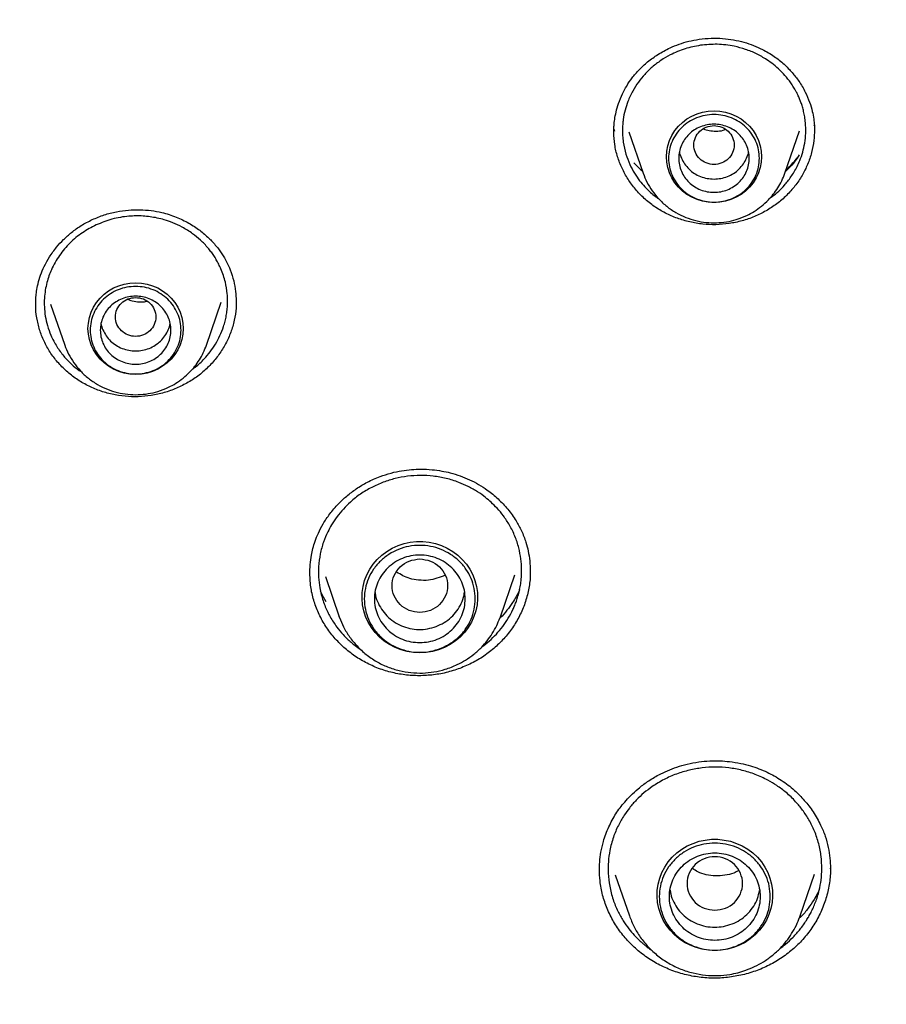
# Model space of a CAD drawing. Header units: millimetres. Extents: x 8 to 1918, y 12 to 2737.
# Tile 88 of 113: x 914 to 931, y 2353 to 2372. Entities that reach past the tile are written whole.
import ezdxf

# ---------------------------------------------------------------- set-up
doc = ezdxf.new("R2010")
doc.units = ezdxf.units.MM

msp = doc.modelspace()

# ---------------------------------------------------------------- linework, layer by layer
at = {"color": 7, "linetype": 'Continuous', "lineweight": 30}
for p, q in [((929.481, 2369.971), (929.484, 2369.981)), ((925.508, 2369.852), (925.509, 2369.87)), ((925.509, 2369.904), (925.523, 2369.862)), ((925.509, 2369.841), (925.51, 2369.862)), ((925.806, 2369.855), (926.09, 2369.033)), ((928.9, 2369.033), (929.188, 2369.869)), ((929.486, 2369.883), (929.485, 2369.87)), ((914.053, 2366.427), (914.053, 2366.436)), ((914.346, 2366.433), (914.625, 2365.625)), ((917.435, 2365.625), (917.728, 2366.473)), ((918.021, 2366.5), (918.021, 2366.472)), ((919.791, 2361.038), (920.066, 2360.239)), ((923.26, 2360.239), (923.546, 2361.068)), ((923.85, 2361.146), (923.85, 2361.13)), ((920.066, 2360.239), (920.072, 2360.226)), ((920.071, 2360.226), (920.066, 2360.239)), ((923.248, 2360.211), (923.26, 2360.239)), ((923.26, 2360.239), (923.25, 2360.211)), ((925.539, 2355.119), (925.818, 2354.309)), ((929.204, 2354.309), (929.489, 2355.134)), ((929.8, 2355.251), (929.8, 2355.238)), ((929.204, 2354.309), (929.189, 2354.269)), ((929.194, 2354.286), (929.204, 2354.309))]:
    msp.add_line(p, q, dxfattribs=at)
at = {"color": 7, "linetype": 'Continuous', "lineweight": 30, "flags": 128}
for points in [[(927.495, 2368.45), (927.381, 2368.456), (927.269, 2368.476), (927.16, 2368.509), (927.056, 2368.554), (926.959, 2368.611), (926.869, 2368.678), (926.788, 2368.756), (926.718, 2368.843), (926.659, 2368.937), (926.612, 2369.037), (926.579, 2369.142), (926.558, 2369.25), (926.551, 2369.359), (926.558, 2369.469), (926.579, 2369.577), (926.612, 2369.682), (926.659, 2369.782), (926.718, 2369.876), (926.788, 2369.962), (926.869, 2370.04), (926.959, 2370.108), (927.056, 2370.164), (927.16, 2370.209), (927.269, 2370.242), (927.381, 2370.262), (927.495, 2370.269), (927.609, 2370.262), (927.721, 2370.242), (927.829, 2370.209), (927.933, 2370.164), (928.031, 2370.108), (928.121, 2370.04), (928.201, 2369.962), (928.271, 2369.876), (928.33, 2369.782), (928.377, 2369.682), (928.411, 2369.577), (928.432, 2369.469), (928.439, 2369.359), (928.432, 2369.25), (928.411, 2369.142), (928.377, 2369.037), (928.33, 2368.937), (928.271, 2368.843), (928.201, 2368.756), (928.121, 2368.678), (928.031, 2368.611), (927.933, 2368.554), (927.829, 2368.509), (927.721, 2368.476), (927.609, 2368.456), (927.495, 2368.45)], [(916.03, 2365.042), (915.916, 2365.049), (915.804, 2365.068), (915.695, 2365.101), (915.591, 2365.146), (915.494, 2365.203), (915.404, 2365.271), (915.324, 2365.348), (915.253, 2365.435), (915.194, 2365.529), (915.148, 2365.629), (915.114, 2365.734), (915.093, 2365.842), (915.086, 2365.951), (915.093, 2366.061), (915.114, 2366.169), (915.148, 2366.274), (915.194, 2366.374), (915.253, 2366.468), (915.324, 2366.554), (915.404, 2366.632), (915.494, 2366.7), (915.591, 2366.757), (915.695, 2366.802), (915.804, 2366.834), (915.916, 2366.854), (916.03, 2366.861), (916.144, 2366.854), (916.256, 2366.834), (916.365, 2366.802), (916.469, 2366.757), (916.566, 2366.7), (916.656, 2366.632), (916.736, 2366.554), (916.807, 2366.468), (916.866, 2366.374), (916.912, 2366.274), (916.946, 2366.169), (916.967, 2366.061), (916.974, 2365.951), (916.967, 2365.842), (916.946, 2365.734), (916.912, 2365.629), (916.866, 2365.529), (916.807, 2365.435), (916.736, 2365.348), (916.656, 2365.271), (916.566, 2365.203), (916.469, 2365.146), (916.365, 2365.101), (916.256, 2365.068), (916.144, 2365.049), (916.03, 2365.042)], [(921.663, 2359.523), (921.537, 2359.53), (921.413, 2359.55), (921.291, 2359.583), (921.174, 2359.628), (921.063, 2359.686), (920.959, 2359.756), (920.864, 2359.835), (920.779, 2359.925), (920.704, 2360.023), (920.641, 2360.128), (920.59, 2360.24), (920.553, 2360.356), (920.528, 2360.475), (920.518, 2360.596), (920.521, 2360.718), (920.539, 2360.838), (920.57, 2360.956), (920.614, 2361.07), (920.671, 2361.179), (920.74, 2361.281), (920.82, 2361.374), (920.911, 2361.459), (921.01, 2361.534), (921.118, 2361.598), (921.232, 2361.65), (921.351, 2361.689), (921.475, 2361.716), (921.6, 2361.729), (921.726, 2361.729), (921.852, 2361.716), (921.975, 2361.689), (922.094, 2361.65), (922.208, 2361.598), (922.316, 2361.534), (922.415, 2361.459), (922.506, 2361.374), (922.586, 2361.281), (922.655, 2361.179), (922.712, 2361.07), (922.756, 2360.956), (922.787, 2360.838), (922.805, 2360.718), (922.808, 2360.596), (922.798, 2360.475), (922.774, 2360.356), (922.736, 2360.24), (922.685, 2360.128), (922.622, 2360.023), (922.547, 2359.925), (922.462, 2359.835), (922.367, 2359.756), (922.263, 2359.686), (922.152, 2359.628), (922.035, 2359.583), (921.914, 2359.55), (921.789, 2359.53), (921.663, 2359.523)], [(927.511, 2353.619), (927.385, 2353.626), (927.26, 2353.646), (927.139, 2353.679), (927.022, 2353.725), (926.911, 2353.783), (926.807, 2353.852), (926.712, 2353.932), (926.627, 2354.022), (926.552, 2354.12), (926.489, 2354.225), (926.438, 2354.336), (926.4, 2354.452), (926.376, 2354.572), (926.366, 2354.693), (926.369, 2354.814), (926.387, 2354.935), (926.418, 2355.053), (926.462, 2355.167), (926.519, 2355.275), (926.588, 2355.377), (926.668, 2355.471), (926.759, 2355.556), (926.858, 2355.631), (926.966, 2355.694), (927.08, 2355.746), (927.199, 2355.786), (927.322, 2355.812), (927.448, 2355.826), (927.574, 2355.826), (927.699, 2355.812), (927.823, 2355.786), (927.942, 2355.746), (928.056, 2355.694), (928.164, 2355.631), (928.263, 2355.556), (928.354, 2355.471), (928.434, 2355.377), (928.503, 2355.275), (928.56, 2355.167), (928.604, 2355.053), (928.635, 2354.935), (928.653, 2354.814), (928.656, 2354.693), (928.646, 2354.572), (928.621, 2354.452), (928.584, 2354.336), (928.533, 2354.225), (928.47, 2354.12), (928.395, 2354.022), (928.31, 2353.932), (928.215, 2353.852), (928.111, 2353.783), (928, 2353.725), (927.883, 2353.679), (927.761, 2353.646), (927.637, 2353.626), (927.511, 2353.619)]]:
    msp.add_lwpolyline(points, dxfattribs=at)
at = {"color": 7, "linetype": 'Continuous', "lineweight": 30}
for points, knots in [([(933.494, 2388.893), (933.128, 2388.891), (932.408, 2388.887), (931.348, 2388.855), (930.326, 2388.807), (929.342, 2388.743), (928.397, 2388.665), (927.507, 2388.576), (926.67, 2388.48), (925.885, 2388.379), (925.134, 2388.271), (924.418, 2388.159), (923.684, 2388.035), (922.938, 2387.898), (922.187, 2387.749), (921.488, 2387.601), (920.883, 2387.466), (920.365, 2387.344), (919.92, 2387.235), (919.49, 2387.127), (918.715, 2386.924), (917.588, 2386.609), (916.113, 2386.152), (914.634, 2385.649), (913.154, 2385.098), (911.681, 2384.501), (910.242, 2383.869), (908.842, 2383.207), (907.48, 2382.517), (906.138, 2381.789), (904.819, 2381.026), (903.523, 2380.226), (902.25, 2379.392), (900.962, 2378.493), (899.66, 2377.529), (898.351, 2376.494), (897.075, 2375.421), (895.834, 2374.31), (894.667, 2373.197), (893.569, 2372.087), (892.539, 2370.984), (891.541, 2369.854), (890.578, 2368.696), (889.648, 2367.513), (888.754, 2366.304), (887.919, 2365.106), (887.141, 2363.922), (886.416, 2362.754), (885.724, 2361.568), (885.062, 2360.363), (884.429, 2359.134), (883.872, 2357.978), (883.384, 2356.899), (882.958, 2355.901), (882.55, 2354.886), (882.161, 2353.857), (881.823, 2352.901), (881.536, 2352.036), (881.298, 2351.279), (881.083, 2350.556), (880.889, 2349.868), (880.741, 2349.314), (880.632, 2348.886), (880.555, 2348.577), (880.482, 2348.277), (880.414, 2347.985), (880.347, 2347.694), (880.279, 2347.386), (880.203, 2347.038), (880.119, 2346.642), (880.029, 2346.196), (879.934, 2345.711), (879.838, 2345.186), (879.742, 2344.635), (879.649, 2344.059), (879.559, 2343.461), (879.479, 2342.876), (879.409, 2342.318), (879.351, 2341.815), (879.303, 2341.36), (879.265, 2340.965), (879.235, 2340.627), (879.21, 2340.329), (879.191, 2340.071), (879.175, 2339.853), (879.166, 2339.721), (879.162, 2339.661)], [0, 0, 0, 0, 0.013384, 0.026313, 0.038787, 0.050806, 0.06237, 0.073479, 0.083537, 0.093191, 0.10244, 0.111285, 0.119725, 0.129707, 0.139056, 0.147774, 0.15586, 0.16177, 0.16729, 0.172639, 0.178008, 0.196652, 0.215534, 0.234655, 0.254014, 0.27354, 0.293071, 0.311822, 0.330573, 0.349325, 0.368077, 0.386831, 0.405584, 0.424337, 0.444966, 0.465594, 0.486223, 0.506853, 0.527483, 0.546238, 0.564994, 0.583751, 0.602508, 0.621265, 0.640022, 0.65878, 0.675975, 0.693171, 0.710366, 0.727562, 0.744859, 0.762365, 0.775874, 0.789505, 0.803258, 0.817133, 0.831044, 0.841536, 0.851544, 0.861068, 0.870108, 0.878663, 0.882833, 0.886877, 0.890795, 0.894588, 0.898273, 0.902212, 0.906552, 0.911791, 0.917516, 0.923728, 0.930428, 0.937615, 0.944764, 0.952337, 0.960336, 0.96692, 0.973438, 0.979326, 0.984042, 0.988248, 0.991945, 0.995135, 0.997819, 1, 1, 1, 1]), ([(882.878, 2342.616), (882.928, 2342.817), (883.039, 2343.269), (883.225, 2343.968), (883.436, 2344.713), (883.658, 2345.456), (883.893, 2346.195), (884.139, 2346.931), (884.397, 2347.662), (884.667, 2348.39), (884.949, 2349.114), (885.242, 2349.834), (885.546, 2350.549), (885.862, 2351.259), (886.189, 2351.965), (886.528, 2352.665), (886.877, 2353.361), (887.238, 2354.051), (887.61, 2354.736), (887.993, 2355.415), (888.386, 2356.089), (888.79, 2356.756), (889.205, 2357.418), (889.631, 2358.073), (890.067, 2358.722), (890.513, 2359.364), (890.969, 2360), (891.436, 2360.628), (891.913, 2361.25), (892.399, 2361.865), (892.895, 2362.472), (893.401, 2363.072), (893.917, 2363.664), (894.442, 2364.248), (894.976, 2364.825), (895.519, 2365.393), (896.072, 2365.954), (896.633, 2366.506), (897.203, 2367.05), (897.782, 2367.585), (898.369, 2368.111), (898.965, 2368.629), (899.569, 2369.138), (900.181, 2369.637), (900.8, 2370.128), (901.428, 2370.609), (902.063, 2371.081), (902.706, 2371.544), (903.356, 2371.997), (904.013, 2372.44), (904.677, 2372.873), (905.349, 2373.296), (906.026, 2373.71), (906.711, 2374.113), (907.401, 2374.506), (908.098, 2374.889), (908.801, 2375.261), (909.51, 2375.623), (910.225, 2375.974), (910.945, 2376.315), (911.67, 2376.644), (912.401, 2376.963), (913.137, 2377.271), (913.877, 2377.568), (914.622, 2377.855), (915.372, 2378.129), (916.126, 2378.393), (916.884, 2378.646), (917.646, 2378.887), (918.412, 2379.117), (919.182, 2379.335), (919.954, 2379.542), (920.731, 2379.738), (921.51, 2379.922), (922.292, 2380.094), (923.076, 2380.255), (923.863, 2380.404), (924.653, 2380.541), (925.444, 2380.667), (926.238, 2380.78), (927.033, 2380.882), (927.83, 2380.973), (928.628, 2381.051), (929.427, 2381.117), (930.227, 2381.172), (931.028, 2381.214), (931.829, 2381.245), (932.631, 2381.264), (933.433, 2381.271), (934.236, 2381.266), (935.038, 2381.249), (935.839, 2381.22), (936.64, 2381.179), (937.441, 2381.126), (938.24, 2381.062), (939.038, 2380.985), (939.835, 2380.897), (940.63, 2380.797), (941.424, 2380.685), (942.216, 2380.561), (943.006, 2380.425), (943.793, 2380.278), (944.578, 2380.119), (945.361, 2379.948), (946.14, 2379.766), (946.917, 2379.573), (947.69, 2379.367), (948.46, 2379.151), (949.226, 2378.922), (949.989, 2378.683), (950.748, 2378.432), (951.502, 2378.17), (952.253, 2377.897), (952.999, 2377.612), (953.74, 2377.317), (954.476, 2377.01), (955.208, 2376.693), (955.934, 2376.365), (956.655, 2376.026), (957.37, 2375.676), (958.08, 2375.316), (958.784, 2374.945), (959.482, 2374.564), (960.173, 2374.173), (960.859, 2373.771), (961.537, 2373.359), (962.209, 2372.937), (962.875, 2372.506), (963.533, 2372.064), (964.184, 2371.613), (964.828, 2371.152), (965.464, 2370.681), (966.093, 2370.201), (966.714, 2369.712), (967.327, 2369.214), (967.932, 2368.706), (968.529, 2368.19), (969.118, 2367.665), (969.698, 2367.131), (970.269, 2366.588), (970.832, 2366.037), (971.385, 2365.478), (971.93, 2364.911), (972.466, 2364.336), (972.992, 2363.752), (973.509, 2363.161), (974.016, 2362.563), (974.514, 2361.957), (975.002, 2361.343), (975.48, 2360.723), (975.948, 2360.095), (976.406, 2359.461), (976.854, 2358.819), (977.292, 2358.172), (977.719, 2357.517), (978.135, 2356.857), (978.541, 2356.19), (978.936, 2355.518), (979.321, 2354.839), (979.694, 2354.155), (980.056, 2353.466), (980.408, 2352.771), (980.748, 2352.071), (981.077, 2351.366), (981.394, 2350.656), (981.701, 2349.942), (981.995, 2349.223), (982.279, 2348.5), (982.55, 2347.773), (982.81, 2347.042), (983.058, 2346.307), (983.294, 2345.568), (983.519, 2344.826), (983.732, 2344.081), (983.932, 2343.332), (984.088, 2342.718), (984.172, 2342.353), (984.199, 2342.239)], [0, 0, 0, 0, 0.004598, 0.010338, 0.016078, 0.021817, 0.027557, 0.033297, 0.039036, 0.044776, 0.050516, 0.056255, 0.061995, 0.067734, 0.073474, 0.079213, 0.084953, 0.090692, 0.096432, 0.102171, 0.10791, 0.11365, 0.119389, 0.125128, 0.130868, 0.136607, 0.142346, 0.148085, 0.153824, 0.159563, 0.165302, 0.171041, 0.17678, 0.182519, 0.188258, 0.193997, 0.199736, 0.205475, 0.211214, 0.216953, 0.222692, 0.22843, 0.234169, 0.239908, 0.245647, 0.251385, 0.257124, 0.262862, 0.268601, 0.27434, 0.280078, 0.285817, 0.291555, 0.297294, 0.303032, 0.30877, 0.314509, 0.320247, 0.325986, 0.331724, 0.337462, 0.3432, 0.348939, 0.354677, 0.360415, 0.366154, 0.371892, 0.37763, 0.383368, 0.389106, 0.394844, 0.400583, 0.406321, 0.412059, 0.417797, 0.423535, 0.429273, 0.435011, 0.440749, 0.446487, 0.452225, 0.457964, 0.463702, 0.46944, 0.475178, 0.480916, 0.486654, 0.492392, 0.49813, 0.503868, 0.509606, 0.515344, 0.521082, 0.52682, 0.532558, 0.538296, 0.544034, 0.549772, 0.55551, 0.561248, 0.566986, 0.572724, 0.578462, 0.584201, 0.589939, 0.595677, 0.601415, 0.607153, 0.612891, 0.618629, 0.624367, 0.630105, 0.635844, 0.641582, 0.64732, 0.653058, 0.658797, 0.664535, 0.670273, 0.676011, 0.68175, 0.687488, 0.693226, 0.698965, 0.704703, 0.710441, 0.71618, 0.721918, 0.727657, 0.733395, 0.739134, 0.744872, 0.750611, 0.75635, 0.762088, 0.767827, 0.773565, 0.779304, 0.785043, 0.790782, 0.79652, 0.802259, 0.807998, 0.813737, 0.819476, 0.825215, 0.830954, 0.836693, 0.842432, 0.848171, 0.85391, 0.859649, 0.865388, 0.871127, 0.876866, 0.882606, 0.888345, 0.894084, 0.899823, 0.905563, 0.911302, 0.917041, 0.922781, 0.92852, 0.93426, 0.939999, 0.945739, 0.951478, 0.957218, 0.962957, 0.968697, 0.974436, 0.980176, 0.985916, 0.991655, 0.997395, 1, 1, 1, 1]), ([(927.199, 2371.688), (927.278, 2371.697), (927.433, 2371.714), (927.663, 2371.707), (927.882, 2371.679), (928.087, 2371.632), (928.278, 2371.567), (928.481, 2371.477), (928.687, 2371.355), (928.884, 2371.198), (929.046, 2371.032), (929.188, 2370.848), (929.304, 2370.651), (929.391, 2370.449), (929.445, 2370.267), (929.474, 2370.113), (929.485, 2369.985), (929.486, 2369.912), (929.487, 2369.88)], [0, 0, 0, 0, 0.069496, 0.13621, 0.200331, 0.261969, 0.321195, 0.378066, 0.45905, 0.534768, 0.605072, 0.669995, 0.748113, 0.816561, 0.875572, 0.925673, 0.9671, 1, 1, 1, 1]), ([(925.507, 2369.831), (925.507, 2369.851), (925.508, 2369.899), (925.513, 2369.989), (925.526, 2370.106), (925.554, 2370.252), (925.603, 2370.423), (925.674, 2370.596), (925.764, 2370.766), (925.872, 2370.927), (926.01, 2371.088), (926.181, 2371.245), (926.387, 2371.393), (926.597, 2371.508), (926.803, 2371.592), (926.995, 2371.652), (927.13, 2371.676), (927.199, 2371.688)], [0, 0, 0, 0, 0.02339, 0.057652, 0.102838, 0.158968, 0.226004, 0.303815, 0.369132, 0.440294, 0.517527, 0.601319, 0.691662, 0.788386, 0.856306, 0.926857, 1, 1, 1, 1]), ([(927.226, 2371.567), (927.124, 2371.547), (926.916, 2371.507), (926.654, 2371.396), (926.439, 2371.27), (926.27, 2371.14), (926.121, 2370.996), (925.991, 2370.837), (925.877, 2370.658), (925.789, 2370.47), (925.728, 2370.28), (925.697, 2370.126), (925.684, 2369.997), (925.679, 2369.89), (925.682, 2369.773), (925.699, 2369.61), (925.741, 2369.417), (925.82, 2369.21), (925.914, 2369.034), (926.014, 2368.887), (926.114, 2368.768), (926.212, 2368.671), (926.304, 2368.589), (926.37, 2368.544), (926.4, 2368.522)], [0, 0, 0, 0, 0.073539, 0.148688, 0.199739, 0.251537, 0.301759, 0.349577, 0.401669, 0.458049, 0.503175, 0.550733, 0.575437, 0.600752, 0.63118, 0.663591, 0.724178, 0.77916, 0.828518, 0.872231, 0.910284, 0.942664, 0.973073, 1, 1, 1, 1]), ([(928.61, 2368.544), (928.623, 2368.552), (928.731, 2368.62), (928.843, 2368.737), (928.959, 2368.874), (929.023, 2368.961), (929.086, 2369.059), (929.145, 2369.167), (929.204, 2369.297), (929.257, 2369.451), (929.297, 2369.632), (929.317, 2369.829), (929.313, 2370.003), (929.295, 2370.147), (929.274, 2370.253), (929.248, 2370.347), (929.221, 2370.431), (929.191, 2370.508), (929.16, 2370.579), (929.128, 2370.642), (929.091, 2370.708), (929.03, 2370.808), (928.935, 2370.935), (928.811, 2371.07), (928.679, 2371.185), (928.524, 2371.297), (928.34, 2371.402), (928.123, 2371.491), (927.864, 2371.561), (927.561, 2371.599), (927.337, 2371.578), (927.226, 2371.567)], [0, 0, 0, 0, 0.009893, 0.081383, 0.103192, 0.126759, 0.152083, 0.17916, 0.207989, 0.246476, 0.287686, 0.331609, 0.378238, 0.40452, 0.428566, 0.450378, 0.469958, 0.487311, 0.505871, 0.520958, 0.534299, 0.556179, 0.598255, 0.638116, 0.67577, 0.711225, 0.761357, 0.810679, 0.859203, 0.930461, 1, 1, 1, 1]), ([(927.495, 2369.975), (927.443, 2369.969), (927.338, 2369.957), (927.204, 2369.869), (927.116, 2369.741), (927.084, 2369.59), (927.116, 2369.439), (927.204, 2369.31), (927.338, 2369.225), (927.495, 2369.194), (927.652, 2369.225), (927.785, 2369.31), (927.873, 2369.439), (927.906, 2369.59), (927.873, 2369.741), (927.785, 2369.869), (927.652, 2369.957), (927.547, 2369.969), (927.495, 2369.975)], [0, 0, 0, 0, 0.0625, 0.125, 0.1875, 0.25, 0.3125, 0.375, 0.4375, 0.5, 0.5625, 0.625, 0.6875, 0.75, 0.8125, 0.875, 0.9375, 1, 1, 1, 1]), ([(927.794, 2368.033), (927.707, 2368.023), (927.533, 2368.004), (927.271, 2368.017), (927.014, 2368.06), (926.766, 2368.134), (926.529, 2368.237), (926.308, 2368.37), (926.108, 2368.529), (925.933, 2368.711), (925.786, 2368.912), (925.666, 2369.129), (925.579, 2369.358), (925.521, 2369.597), (925.512, 2369.76), (925.507, 2369.841)], [0, 0, 0, 0, 0.077425, 0.154315, 0.230961, 0.307613, 0.384512, 0.461941, 0.539392, 0.616344, 0.693027, 0.769607, 0.846233, 0.923086, 1, 1, 1, 1]), ([(927.287, 2369.91), (927.323, 2369.898), (927.404, 2369.871), (927.536, 2369.865), (927.647, 2369.869), (927.704, 2369.895), (927.717, 2369.901)], [0, 0, 0, 0, 0.26413, 0.577208, 0.896766, 1, 1, 1, 1]), ([(929.486, 2369.895), (929.484, 2369.823), (929.48, 2369.67), (929.433, 2369.439), (929.355, 2369.205), (929.245, 2368.983), (929.105, 2368.775), (928.937, 2368.588), (928.744, 2368.422), (928.53, 2368.281), (928.298, 2368.167), (928.052, 2368.08), (927.88, 2368.048), (927.794, 2368.033)], [0, 0, 0, 0, 0.081051, 0.172812, 0.26455, 0.356302, 0.448178, 0.540006, 0.631641, 0.72328, 0.815082, 0.907232, 1, 1, 1, 1]), ([(926.808, 2369.458), (926.808, 2369.458), (926.813, 2369.414), (926.846, 2369.33), (926.908, 2369.213), (926.997, 2369.11), (927.103, 2369.025), (927.225, 2368.963), (927.357, 2368.923), (927.449, 2368.918), (927.495, 2368.915)], [0, 0, 0, 0, 0.0002014, 0.1430298, 0.2858582, 0.4286865, 0.5715149, 0.7143433, 0.8571716, 1, 1, 1, 1]), ([(927.495, 2368.915), (927.541, 2368.918), (927.632, 2368.923), (927.764, 2368.963), (927.886, 2369.025), (927.993, 2369.11), (928.081, 2369.213), (928.144, 2369.33), (928.177, 2369.414), (928.181, 2369.458), (928.181, 2369.458)], [0, 0, 0, 0, 0.142828, 0.285657, 0.428485, 0.571313, 0.714142, 0.85697, 0.999799, 1, 1, 1, 1]), ([(929.185, 2369.396), (929.157, 2369.353), (929.092, 2369.255), (928.998, 2369.144), (928.929, 2369.08), (928.91, 2369.063)], [0, 0, 0, 0, 0.356325, 0.826005, 1, 1, 1, 1]), ([(925.907, 2369.24), (925.956, 2369.184), (926.009, 2369.125), (926.072, 2369.077), (926.076, 2369.074)], [0, 0, 0, 0, 0.943761, 1, 1, 1, 1]), ([(928.922, 2369.096), (928.939, 2369.111), (929.021, 2369.182), (929.089, 2369.267), (929.143, 2369.334)], [0, 0, 0, 0, 0.201987, 1, 1, 1, 1]), ([(926.09, 2369.033), (926.114, 2368.972), (926.162, 2368.849), (926.268, 2368.677), (926.399, 2368.516), (926.557, 2368.37), (926.736, 2368.247), (926.931, 2368.152), (927.133, 2368.087), (927.338, 2368.052), (927.542, 2368.045), (927.743, 2368.064), (927.946, 2368.112), (928.131, 2368.184), (928.296, 2368.274), (928.44, 2368.375), (928.566, 2368.49), (928.673, 2368.613), (928.762, 2368.739), (928.841, 2368.879), (928.88, 2368.981), (928.9, 2369.033)], [0, 0, 0, 0, 0.052998, 0.10785, 0.164691, 0.223704, 0.284086, 0.343281, 0.401166, 0.457756, 0.513067, 0.567114, 0.622093, 0.683577, 0.728424, 0.776386, 0.827499, 0.86793, 0.910157, 0.954182, 1, 1, 1, 1]), ([(915.169, 2368.112), (915.249, 2368.145), (915.404, 2368.211), (915.646, 2368.271), (915.884, 2368.304), (916.115, 2368.311), (916.336, 2368.294), (916.578, 2368.251), (916.831, 2368.171), (917.083, 2368.049), (917.299, 2367.907), (917.479, 2367.753), (917.625, 2367.594), (917.743, 2367.435), (917.836, 2367.276), (917.916, 2367.098), (917.978, 2366.9), (918.016, 2366.694), (918.021, 2366.561), (918.023, 2366.5)], [0, 0, 0, 0, 0.064365, 0.126222, 0.18576, 0.243087, 0.298275, 0.351391, 0.42722, 0.498211, 0.564372, 0.625673, 0.68206, 0.733516, 0.781688, 0.828738, 0.889909, 0.949269, 1, 1, 1, 1]), ([(914.049, 2366.421), (914.049, 2366.43), (914.049, 2366.452), (914.05, 2366.504), (914.054, 2366.585), (914.067, 2366.702), (914.095, 2366.848), (914.144, 2367.013), (914.218, 2367.192), (914.323, 2367.38), (914.452, 2367.558), (914.601, 2367.72), (914.763, 2367.864), (914.952, 2368.001), (915.095, 2368.074), (915.169, 2368.112)], [0, 0, 0, 0, 0.013732, 0.033927, 0.076362, 0.13334, 0.204761, 0.290481, 0.378885, 0.47932, 0.591863, 0.68417, 0.783073, 0.888392, 1, 1, 1, 1]), ([(915.248, 2368.007), (915.155, 2367.958), (914.967, 2367.859), (914.721, 2367.653), (914.511, 2367.406), (914.383, 2367.178), (914.31, 2366.994), (914.268, 2366.859), (914.237, 2366.71), (914.219, 2366.55), (914.218, 2366.377), (914.237, 2366.195), (914.279, 2366.006), (914.339, 2365.841), (914.404, 2365.704), (914.466, 2365.597), (914.533, 2365.498), (914.625, 2365.379), (914.75, 2365.251), (914.87, 2365.146), (914.944, 2365.101), (914.96, 2365.091)], [0, 0, 0, 0, 0.084727, 0.171495, 0.260353, 0.351349, 0.388169, 0.428018, 0.470903, 0.516832, 0.565813, 0.617854, 0.672965, 0.731155, 0.767212, 0.802018, 0.83557, 0.867867, 0.928654, 0.984399, 1, 1, 1, 1]), ([(917.151, 2365.143), (917.173, 2365.158), (917.26, 2365.218), (917.38, 2365.336), (917.512, 2365.49), (917.617, 2365.644), (917.706, 2365.812), (917.766, 2365.965), (917.805, 2366.098), (917.829, 2366.208), (917.845, 2366.321), (917.853, 2366.428), (917.854, 2366.516), (917.852, 2366.585), (917.843, 2366.701), (917.812, 2366.889), (917.747, 2367.083), (917.679, 2367.227), (917.631, 2367.315), (917.58, 2367.398), (917.525, 2367.475), (917.441, 2367.58), (917.323, 2367.704), (917.152, 2367.844), (916.967, 2367.96), (916.777, 2368.049), (916.609, 2368.107), (916.458, 2368.145), (916.318, 2368.169), (916.177, 2368.183), (916.036, 2368.187), (915.83, 2368.176), (915.559, 2368.132), (915.351, 2368.048), (915.248, 2368.007)], [0, 0, 0, 0, 0.014739, 0.060688, 0.096159, 0.132484, 0.16966, 0.207686, 0.229805, 0.252199, 0.27487, 0.297816, 0.316589, 0.327765, 0.339621, 0.386421, 0.441483, 0.461915, 0.481765, 0.501034, 0.519722, 0.537831, 0.580549, 0.619667, 0.666226, 0.706428, 0.740291, 0.767434, 0.794313, 0.820931, 0.847291, 0.873394, 0.937467, 1, 1, 1, 1]), ([(916.9, 2364.795), (916.82, 2364.761), (916.66, 2364.694), (916.405, 2364.632), (916.146, 2364.599), (915.885, 2364.599), (915.626, 2364.631), (915.373, 2364.695), (915.133, 2364.79), (914.908, 2364.914), (914.704, 2365.063), (914.522, 2365.236), (914.365, 2365.43), (914.237, 2365.642), (914.14, 2365.869), (914.078, 2366.106), (914.047, 2366.304), (914.05, 2366.422), (914.051, 2366.458)], [0, 0, 0, 0, 0.065212, 0.129987, 0.19456, 0.259123, 0.323863, 0.388998, 0.454166, 0.51898, 0.583602, 0.648134, 0.712665, 0.777313, 0.841996, 0.906611, 0.971222, 1, 1, 1, 1]), ([(916.03, 2366.568), (915.978, 2366.562), (915.873, 2366.55), (915.74, 2366.461), (915.651, 2366.333), (915.619, 2366.182), (915.651, 2366.031), (915.74, 2365.902), (915.873, 2365.817), (916.03, 2365.786), (916.187, 2365.817), (916.32, 2365.902), (916.408, 2366.031), (916.441, 2366.182), (916.408, 2366.333), (916.32, 2366.461), (916.187, 2366.55), (916.082, 2366.562), (916.03, 2366.568)], [0, 0, 0, 0, 0.0625, 0.125, 0.1875, 0.25, 0.3125, 0.375, 0.4375, 0.5, 0.5625, 0.625, 0.6875, 0.75, 0.8125, 0.875, 0.9375, 1, 1, 1, 1]), ([(915.873, 2366.535), (915.892, 2366.526), (915.953, 2366.498), (916.066, 2366.48), (916.175, 2366.475), (916.236, 2366.49), (916.252, 2366.493)], [0, 0, 0, 0, 0.167501, 0.520722, 0.873165, 1, 1, 1, 1]), ([(918.022, 2366.494), (918.023, 2366.449), (918.024, 2366.322), (917.99, 2366.114), (917.922, 2365.876), (917.82, 2365.649), (917.687, 2365.436), (917.527, 2365.241), (917.341, 2365.066), (917.133, 2364.913), (916.978, 2364.834), (916.9, 2364.795)], [0, 0, 0, 0, 0.064807, 0.181535, 0.2984835, 0.4153472, 0.5318728, 0.6483424, 0.7649927, 0.8820892, 1, 1, 1, 1]), ([(915.343, 2366.051), (915.343, 2366.051), (915.348, 2366.007), (915.381, 2365.923), (915.444, 2365.805), (915.532, 2365.702), (915.639, 2365.617), (915.76, 2365.555), (915.893, 2365.515), (915.984, 2365.51), (916.03, 2365.508)], [0, 0, 0, 0, 0.000201, 0.14303, 0.285858, 0.428687, 0.571515, 0.714343, 0.857172, 1, 1, 1, 1]), ([(916.03, 2365.508), (916.076, 2365.51), (916.167, 2365.515), (916.3, 2365.555), (916.421, 2365.617), (916.528, 2365.702), (916.616, 2365.805), (916.679, 2365.923), (916.712, 2366.007), (916.717, 2366.051), (916.717, 2366.051)], [0, 0, 0, 0, 0.1428284, 0.2856567, 0.4284851, 0.5713135, 0.7141418, 0.8569702, 0.9997986, 1, 1, 1, 1]), ([(914.625, 2365.625), (914.649, 2365.564), (914.697, 2365.441), (914.803, 2365.269), (914.934, 2365.108), (915.092, 2364.962), (915.271, 2364.839), (915.466, 2364.744), (915.668, 2364.679), (915.874, 2364.644), (916.077, 2364.637), (916.278, 2364.657), (916.481, 2364.704), (916.666, 2364.776), (916.831, 2364.866), (916.975, 2364.968), (917.101, 2365.082), (917.209, 2365.205), (917.297, 2365.331), (917.376, 2365.471), (917.415, 2365.573), (917.435, 2365.625)], [0, 0, 0, 0, 0.0529985, 0.1078498, 0.1646911, 0.2237044, 0.2840861, 0.3432808, 0.4011656, 0.457756, 0.5130672, 0.5671138, 0.6220929, 0.6835769, 0.7284239, 0.7763864, 0.8274988, 0.86793, 0.9101569, 0.9541815, 1, 1, 1, 1]), ([(920.875, 2363.018), (920.947, 2363.043), (921.088, 2363.091), (921.298, 2363.135), (921.496, 2363.159), (921.698, 2363.167), (921.899, 2363.158), (922.092, 2363.131), (922.279, 2363.091), (922.463, 2363.034), (922.652, 2362.957), (922.832, 2362.863), (923.023, 2362.739), (923.22, 2362.577), (923.414, 2362.372), (923.567, 2362.158), (923.687, 2361.936), (923.764, 2361.735), (923.815, 2361.535), (923.846, 2361.343), (923.851, 2361.209), (923.853, 2361.139)], [0, 0, 0, 0, 0.054222, 0.104644, 0.151408, 0.194599, 0.246706, 0.29262, 0.332372, 0.381797, 0.429694, 0.478269, 0.527521, 0.594375, 0.663258, 0.734187, 0.789038, 0.85056, 0.896449, 0.946268, 1, 1, 1, 1]), ([(919.483, 2361.082), (919.485, 2361.144), (919.487, 2361.269), (919.51, 2361.441), (919.545, 2361.597), (919.589, 2361.744), (919.654, 2361.907), (919.749, 2362.09), (919.88, 2362.286), (920.038, 2362.47), (920.216, 2362.636), (920.406, 2362.781), (920.626, 2362.915), (920.79, 2362.983), (920.875, 2363.018)], [0, 0, 0, 0, 0.079097, 0.159086, 0.212936, 0.272102, 0.342148, 0.423263, 0.515885, 0.620075, 0.705765, 0.79776, 0.895884, 1, 1, 1, 1]), ([(922.894, 2359.643), (922.944, 2359.68), (923.047, 2359.756), (923.183, 2359.893), (923.31, 2360.043), (923.42, 2360.207), (923.496, 2360.349), (923.547, 2360.465), (923.58, 2360.552), (923.611, 2360.648), (923.638, 2360.752), (923.66, 2360.864), (923.679, 2361.005), (923.686, 2361.18), (923.671, 2361.389), (923.628, 2361.611), (923.553, 2361.837), (923.45, 2362.05), (923.328, 2362.235), (923.204, 2362.385), (923.084, 2362.504), (922.956, 2362.613), (922.806, 2362.72), (922.629, 2362.821), (922.421, 2362.912), (922.189, 2362.985), (921.932, 2363.031), (921.674, 2363.045), (921.421, 2363.028), (921.174, 2362.984), (921.018, 2362.932), (920.94, 2362.906)], [0, 0, 0, 0, 0.0332037, 0.0677856, 0.10288, 0.1384858, 0.1746019, 0.1904018, 0.2074906, 0.225867, 0.2455298, 0.2664777, 0.2887089, 0.3244499, 0.3630662, 0.4045503, 0.448894, 0.4940211, 0.5342275, 0.5695232, 0.599917, 0.6254161, 0.6598287, 0.6980941, 0.7336892, 0.7798389, 0.825271, 0.8699945, 0.914018, 0.9573503, 1, 1, 1, 1]), ([(920.94, 2362.906), (920.862, 2362.873), (920.705, 2362.808), (920.485, 2362.674), (920.299, 2362.528), (920.145, 2362.376), (920.019, 2362.224), (919.918, 2362.071), (919.827, 2361.902), (919.747, 2361.712), (919.684, 2361.48), (919.653, 2361.248), (919.653, 2361.021), (919.674, 2360.837), (919.708, 2360.68), (919.744, 2360.555), (919.787, 2360.44), (919.835, 2360.334), (919.907, 2360.197), (920.005, 2360.045), (920.129, 2359.896), (920.233, 2359.792), (920.305, 2359.727), (920.376, 2359.669), (920.437, 2359.621), (920.491, 2359.587), (920.507, 2359.577)], [0, 0, 0, 0, 0.058606, 0.118168, 0.178698, 0.224754, 0.271368, 0.318545, 0.355834, 0.409404, 0.467523, 0.530202, 0.580233, 0.632847, 0.665961, 0.69772, 0.727666, 0.755798, 0.782113, 0.839906, 0.886314, 0.921307, 0.944864, 0.955465, 0.986653, 1, 1, 1, 1]), ([(921.663, 2361.384), (921.591, 2361.376), (921.448, 2361.359), (921.264, 2361.238), (921.143, 2361.062), (921.098, 2360.854), (921.143, 2360.646), (921.264, 2360.469), (921.448, 2360.352), (921.663, 2360.309), (921.879, 2360.352), (922.062, 2360.469), (922.184, 2360.646), (922.228, 2360.854), (922.184, 2361.062), (922.062, 2361.238), (921.879, 2361.359), (921.735, 2361.376), (921.663, 2361.384)], [0, 0, 0, 0, 0.0625, 0.125, 0.1875, 0.25, 0.3125, 0.375, 0.4375, 0.5, 0.5625, 0.625, 0.6875, 0.75, 0.8125, 0.875, 0.9375, 1, 1, 1, 1]), ([(922.459, 2359.215), (922.368, 2359.184), (922.186, 2359.124), (921.902, 2359.078), (921.615, 2359.064), (921.33, 2359.086), (921.049, 2359.143), (920.779, 2359.235), (920.524, 2359.36), (920.289, 2359.516), (920.079, 2359.698), (919.896, 2359.904), (919.742, 2360.131), (919.621, 2360.376), (919.537, 2360.633), (919.489, 2360.884), (919.486, 2361.048), (919.485, 2361.122)], [0, 0, 0, 0, 0.067921, 0.135399, 0.202672, 0.269936, 0.33738, 0.405231, 0.473122, 0.540661, 0.608005, 0.675255, 0.742495, 0.809842, 0.877227, 0.944555, 1, 1, 1, 1]), ([(922.168, 2361.061), (922.059, 2361.018), (921.887, 2360.951), (921.644, 2360.962), (921.422, 2360.995), (921.286, 2361.074), (921.202, 2361.123)], [0, 0, 0, 0, 0.340718, 0.535193, 0.709011, 1, 1, 1, 1]), ([(923.852, 2361.154), (923.853, 2361.138), (923.858, 2361.033), (923.833, 2360.837), (923.775, 2360.572), (923.676, 2360.316), (923.544, 2360.075), (923.379, 2359.852), (923.185, 2359.651), (922.965, 2359.475), (922.724, 2359.325), (922.547, 2359.251), (922.459, 2359.215)], [0, 0, 0, 0, 0.019286, 0.128087, 0.236941, 0.345966, 0.454904, 0.563548, 0.672152, 0.780924, 0.890097, 1, 1, 1, 1]), ([(923.642, 2360.778), (923.639, 2360.77), (923.604, 2360.682), (923.52, 2360.542), (923.391, 2360.364), (923.305, 2360.26), (923.251, 2360.211), (923.248, 2360.208)], [0, 0, 0, 0, 0.039732, 0.428487, 0.700529, 0.982973, 1, 1, 1, 1]), ([(919.81, 2360.532), (919.772, 2360.593), (919.729, 2360.662), (919.699, 2360.735), (919.696, 2360.743)], [0, 0, 0, 0, 0.893362, 1, 1, 1, 1]), ([(920.776, 2360.716), (920.776, 2360.712), (920.78, 2360.652), (920.821, 2360.539), (920.898, 2360.386), (921.008, 2360.251), (921.143, 2360.139), (921.297, 2360.055), (921.466, 2360.002), (921.642, 2359.981), (921.82, 2359.993), (921.932, 2360.028), (921.988, 2360.045)], [0, 0, 0, 0, 0.0077012, 0.1179567, 0.2282121, 0.3384675, 0.4487229, 0.5589783, 0.6692337, 0.7794892, 0.8897446, 1, 1, 1, 1]), ([(921.988, 2360.045), (922.042, 2360.069), (922.149, 2360.116), (922.288, 2360.223), (922.405, 2360.352), (922.49, 2360.501), (922.539, 2360.629), (922.547, 2360.706), (922.549, 2360.727)], [0, 0, 0, 0, 0.186236, 0.372471, 0.558707, 0.744942, 0.931178, 1, 1, 1, 1]), ([(920.072, 2360.226), (920.097, 2360.162), (920.15, 2360.027), (920.268, 2359.836), (920.417, 2359.653), (920.596, 2359.487), (920.8, 2359.347), (921.022, 2359.239), (921.253, 2359.166), (921.486, 2359.126), (921.718, 2359.118), (921.946, 2359.14), (922.178, 2359.194), (922.387, 2359.276), (922.575, 2359.379), (922.739, 2359.494), (922.882, 2359.624), (923.003, 2359.763), (923.104, 2359.906), (923.188, 2360.056), (923.229, 2360.162), (923.248, 2360.211)], [0, 0, 0, 0, 0.049903, 0.105326, 0.162849, 0.222617, 0.283736, 0.34364, 0.402217, 0.459481, 0.515444, 0.57012, 0.625726, 0.68791, 0.733256, 0.781737, 0.833381, 0.874218, 0.916856, 0.961295, 1, 1, 1, 1]), ([(925.224, 2355.193), (925.225, 2355.254), (925.227, 2355.379), (925.252, 2355.577), (925.307, 2355.814), (925.402, 2356.071), (925.521, 2356.292), (925.632, 2356.452), (925.729, 2356.573), (925.848, 2356.701), (925.998, 2356.838), (926.183, 2356.978), (926.377, 2357.096), (926.573, 2357.19), (926.76, 2357.264), (926.894, 2357.3), (926.963, 2357.318)], [0, 0, 0, 0, 0.065881, 0.135938, 0.209671, 0.316565, 0.416581, 0.464203, 0.513956, 0.572571, 0.640242, 0.716949, 0.80259, 0.864577, 0.930394, 1, 1, 1, 1]), ([(926.963, 2357.318), (927.039, 2357.334), (927.187, 2357.365), (927.405, 2357.383), (927.609, 2357.384), (927.814, 2357.368), (928.017, 2357.335), (928.212, 2357.286), (928.386, 2357.227), (928.544, 2357.16), (928.692, 2357.083), (928.831, 2356.999), (928.965, 2356.903), (929.121, 2356.773), (929.293, 2356.599), (929.469, 2356.368), (929.605, 2356.129), (929.703, 2355.891), (929.764, 2355.669), (929.797, 2355.454), (929.801, 2355.316), (929.803, 2355.25)], [0, 0, 0, 0, 0.056404, 0.108968, 0.157839, 0.203106, 0.257939, 0.306542, 0.348952, 0.391721, 0.431228, 0.471268, 0.511711, 0.552581, 0.62177, 0.694235, 0.770538, 0.830245, 0.889861, 0.946413, 1, 1, 1, 1]), ([(927.007, 2357.197), (926.921, 2357.173), (926.748, 2357.126), (926.501, 2357.015), (926.286, 2356.887), (926.104, 2356.747), (925.952, 2356.605), (925.822, 2356.456), (925.701, 2356.288), (925.591, 2356.097), (925.493, 2355.863), (925.428, 2355.622), (925.396, 2355.381), (925.392, 2355.144), (925.422, 2354.89), (925.487, 2354.638), (925.581, 2354.408), (925.688, 2354.216), (925.799, 2354.058), (925.906, 2353.932), (926.002, 2353.834), (926.08, 2353.764), (926.145, 2353.71), (926.203, 2353.666), (926.248, 2353.633), (926.275, 2353.615), (926.28, 2353.612)], [0, 0, 0, 0, 0.055342, 0.11161, 0.168812, 0.212346, 0.256413, 0.301019, 0.339189, 0.388888, 0.443609, 0.503361, 0.551503, 0.602488, 0.658975, 0.718792, 0.772528, 0.820171, 0.861707, 0.897126, 0.926417, 0.949574, 0.964091, 0.980003, 0.995778, 1, 1, 1, 1]), ([(928.801, 2353.662), (928.839, 2353.689), (928.932, 2353.758), (929.067, 2353.886), (929.207, 2354.042), (929.305, 2354.181), (929.374, 2354.294), (929.421, 2354.38), (929.466, 2354.475), (929.509, 2354.579), (929.548, 2354.693), (929.588, 2354.84), (929.622, 2355.024), (929.637, 2355.248), (929.623, 2355.49), (929.576, 2355.741), (929.494, 2355.985), (929.384, 2356.208), (929.258, 2356.403), (929.107, 2356.585), (928.936, 2356.75), (928.749, 2356.889), (928.585, 2356.988), (928.442, 2357.059), (928.315, 2357.112), (928.186, 2357.157), (928.055, 2357.194), (927.922, 2357.222), (927.746, 2357.249), (927.524, 2357.262), (927.261, 2357.248), (927.091, 2357.214), (927.007, 2357.197)], [0, 0, 0, 0, 0.0244481, 0.0611805, 0.0984531, 0.136265, 0.1523788, 0.1699365, 0.1889372, 0.2093798, 0.2312629, 0.2545853, 0.292255, 0.3331514, 0.3772678, 0.424597, 0.4726174, 0.5175066, 0.5592705, 0.5979141, 0.6445799, 0.6857218, 0.7213476, 0.7455454, 0.769564, 0.7934042, 0.8170667, 0.8405524, 0.863862, 0.9099332, 0.9553105, 1, 1, 1, 1]), ([(927.511, 2354.42), (927.439, 2354.429), (927.295, 2354.445), (927.112, 2354.566), (926.99, 2354.742), (926.946, 2354.95), (926.99, 2355.158), (927.112, 2355.335), (927.295, 2355.452), (927.511, 2355.495), (927.726, 2355.452), (927.91, 2355.335), (928.031, 2355.158), (928.076, 2354.95), (928.031, 2354.742), (927.91, 2354.566), (927.726, 2354.445), (927.583, 2354.429), (927.511, 2354.42)], [0, 0, 0, 0, 0.0625, 0.125, 0.1875, 0.25, 0.3125, 0.375, 0.4375, 0.5, 0.5625, 0.625, 0.6875, 0.75, 0.8125, 0.875, 0.9375, 1, 1, 1, 1]), ([(928.062, 2353.138), (927.963, 2353.119), (927.767, 2353.08), (927.465, 2353.068), (927.166, 2353.091), (926.873, 2353.152), (926.59, 2353.248), (926.322, 2353.379), (926.075, 2353.543), (925.853, 2353.736), (925.661, 2353.953), (925.5, 2354.192), (925.372, 2354.449), (925.282, 2354.72), (925.23, 2354.984), (925.227, 2355.157), (925.226, 2355.235)], [0, 0, 0, 0, 0.072809, 0.145152, 0.217277, 0.289391, 0.361699, 0.434441, 0.507231, 0.579651, 0.651867, 0.72398, 0.796077, 0.868284, 0.94053, 1, 1, 1, 1]), ([(927.983, 2355.204), (927.952, 2355.188), (927.867, 2355.143), (927.71, 2355.107), (927.467, 2355.095), (927.233, 2355.132), (927.102, 2355.224), (927.069, 2355.248)], [0, 0, 0, 0, 0.110604, 0.300647, 0.493342, 0.870331, 1, 1, 1, 1]), ([(929.801, 2355.263), (929.802, 2355.247), (929.808, 2355.135), (929.782, 2354.929), (929.721, 2354.651), (929.619, 2354.382), (929.482, 2354.128), (929.309, 2353.894), (929.107, 2353.683), (928.878, 2353.499), (928.625, 2353.344), (928.353, 2353.219), (928.159, 2353.165), (928.062, 2353.138)], [0, 0, 0, 0, 0.017345, 0.115469, 0.213617, 0.311807, 0.410138, 0.508385, 0.606372, 0.704326, 0.802432, 0.900894, 1, 1, 1, 1]), ([(926.625, 2354.825), (926.628, 2354.797), (926.638, 2354.713), (926.692, 2354.58), (926.781, 2354.433), (926.9, 2354.306), (927.042, 2354.203), (927.203, 2354.129), (927.375, 2354.088), (927.552, 2354.077), (927.668, 2354.098), (927.726, 2354.108)], [0, 0, 0, 0, 0.057604, 0.175403, 0.293203, 0.411002, 0.528802, 0.646601, 0.764401, 0.8822, 1, 1, 1, 1]), ([(927.726, 2354.108), (927.783, 2354.125), (927.895, 2354.158), (928.048, 2354.248), (928.18, 2354.362), (928.286, 2354.499), (928.363, 2354.65), (928.387, 2354.759), (928.398, 2354.812)], [0, 0, 0, 0, 0.168075, 0.336151, 0.504226, 0.672302, 0.840377, 1, 1, 1, 1]), ([(929.582, 2354.825), (929.571, 2354.802), (929.541, 2354.737), (929.468, 2354.611), (929.36, 2354.454), (929.266, 2354.334), (929.206, 2354.277), (929.2, 2354.271)], [0, 0, 0, 0, 0.115536, 0.331178, 0.637878, 0.966346, 1, 1, 1, 1]), ([(925.818, 2354.309), (925.847, 2354.236), (925.905, 2354.088), (926.032, 2353.882), (926.189, 2353.687), (926.38, 2353.512), (926.596, 2353.363), (926.831, 2353.249), (927.076, 2353.171), (927.324, 2353.128), (927.569, 2353.12), (927.784, 2353.141), (927.97, 2353.18), (928.134, 2353.231), (928.305, 2353.302), (928.479, 2353.397), (928.652, 2353.519), (928.803, 2353.657), (928.932, 2353.805), (929.038, 2353.956), (929.129, 2354.117), (929.173, 2354.232), (929.194, 2354.286)], [0, 0, 0, 0, 0.053072, 0.108175, 0.165401, 0.224878, 0.285687, 0.345282, 0.403557, 0.460523, 0.516194, 0.570581, 0.606807, 0.645776, 0.687793, 0.732891, 0.7811, 0.832447, 0.873042, 0.915422, 0.959587, 1, 1, 1, 1])]:
    msp.add_open_spline(points, degree=3, knots=knots, dxfattribs=at)
for points in [[(928.395, 2369.327), (928.391, 2369.27), (928.385, 2369.157), (928.331, 2368.993), (928.248, 2368.842), (928.135, 2368.71), (927.998, 2368.601), (927.841, 2368.521), (927.672, 2368.471), (927.495, 2368.454), (927.318, 2368.471), (927.148, 2368.521), (926.992, 2368.601), (926.854, 2368.71), (926.742, 2368.842), (926.658, 2368.993), (926.606, 2369.157), (926.589, 2369.327), (926.606, 2369.497), (926.658, 2369.661), (926.742, 2369.812), (926.854, 2369.944), (926.992, 2370.053), (927.148, 2370.133), (927.318, 2370.183), (927.495, 2370.2), (927.672, 2370.183), (927.841, 2370.133), (927.998, 2370.053), (928.135, 2369.944), (928.248, 2369.812), (928.331, 2369.661), (928.385, 2369.497), (928.391, 2369.384), (928.395, 2369.327)], [(927.495, 2368.653), (927.449, 2368.655), (927.357, 2368.66), (927.225, 2368.7), (927.103, 2368.763), (926.997, 2368.847), (926.909, 2368.95), (926.844, 2369.067), (926.804, 2369.195), (926.79, 2369.327), (926.804, 2369.46), (926.844, 2369.587), (926.909, 2369.704), (926.997, 2369.807), (927.103, 2369.892), (927.225, 2369.954), (927.357, 2369.993), (927.495, 2370.006), (927.632, 2369.993), (927.764, 2369.954), (927.886, 2369.892), (927.993, 2369.807), (928.081, 2369.704), (928.146, 2369.587), (928.186, 2369.46), (928.199, 2369.327), (928.186, 2369.195), (928.146, 2369.067), (928.081, 2368.95), (927.993, 2368.847), (927.886, 2368.763), (927.764, 2368.7), (927.632, 2368.66), (927.541, 2368.655), (927.495, 2368.653)], [(916.93, 2365.919), (916.927, 2365.862), (916.92, 2365.749), (916.866, 2365.585), (916.783, 2365.434), (916.67, 2365.302), (916.533, 2365.193), (916.377, 2365.113), (916.207, 2365.063), (916.03, 2365.046), (915.853, 2365.063), (915.683, 2365.113), (915.527, 2365.193), (915.389, 2365.302), (915.277, 2365.434), (915.193, 2365.585), (915.142, 2365.749), (915.124, 2365.919), (915.142, 2366.09), (915.193, 2366.253), (915.277, 2366.404), (915.389, 2366.536), (915.527, 2366.645), (915.683, 2366.726), (915.853, 2366.775), (916.03, 2366.792), (916.207, 2366.775), (916.377, 2366.726), (916.533, 2366.645), (916.67, 2366.536), (916.783, 2366.404), (916.866, 2366.253), (916.92, 2366.09), (916.927, 2365.976), (916.93, 2365.919)], [(916.03, 2365.245), (915.984, 2365.247), (915.893, 2365.252), (915.76, 2365.292), (915.639, 2365.355), (915.532, 2365.439), (915.444, 2365.542), (915.379, 2365.659), (915.339, 2365.787), (915.325, 2365.919), (915.339, 2366.052), (915.379, 2366.179), (915.444, 2366.296), (915.532, 2366.399), (915.639, 2366.484), (915.76, 2366.546), (915.893, 2366.585), (916.03, 2366.598), (916.167, 2366.585), (916.3, 2366.546), (916.421, 2366.484), (916.528, 2366.399), (916.616, 2366.296), (916.681, 2366.179), (916.721, 2366.052), (916.734, 2365.919), (916.721, 2365.787), (916.681, 2365.659), (916.616, 2365.542), (916.528, 2365.439), (916.421, 2365.355), (916.3, 2365.292), (916.167, 2365.252), (916.076, 2365.247), (916.03, 2365.245)], [(922.763, 2360.593), (922.759, 2360.524), (922.751, 2360.385), (922.685, 2360.185), (922.584, 2360.001), (922.446, 2359.839), (922.278, 2359.706), (922.087, 2359.608), (921.879, 2359.547), (921.663, 2359.526), (921.447, 2359.547), (921.239, 2359.608), (921.048, 2359.706), (920.88, 2359.839), (920.743, 2360.001), (920.64, 2360.185), (920.577, 2360.385), (920.556, 2360.593), (920.577, 2360.801), (920.64, 2361.002), (920.743, 2361.186), (920.88, 2361.348), (921.048, 2361.48), (921.239, 2361.579), (921.447, 2361.64), (921.663, 2361.66), (921.879, 2361.64), (922.087, 2361.579), (922.278, 2361.48), (922.446, 2361.348), (922.584, 2361.186), (922.685, 2361.002), (922.751, 2360.801), (922.759, 2360.663), (922.763, 2360.593)], [(921.663, 2359.726), (921.604, 2359.729), (921.486, 2359.736), (921.316, 2359.787), (921.16, 2359.867), (921.023, 2359.976), (920.91, 2360.108), (920.826, 2360.259), (920.775, 2360.423), (920.757, 2360.593), (920.775, 2360.764), (920.826, 2360.927), (920.91, 2361.078), (921.023, 2361.211), (921.16, 2361.319), (921.316, 2361.4), (921.486, 2361.449), (921.663, 2361.466), (921.84, 2361.449), (922.01, 2361.4), (922.166, 2361.319), (922.304, 2361.211), (922.416, 2361.078), (922.5, 2360.927), (922.552, 2360.764), (922.569, 2360.593), (922.552, 2360.423), (922.5, 2360.259), (922.416, 2360.108), (922.304, 2359.976), (922.166, 2359.867), (922.01, 2359.787), (921.84, 2359.736), (921.722, 2359.729), (921.663, 2359.726)], [(928.611, 2354.69), (928.607, 2354.62), (928.599, 2354.482), (928.533, 2354.282), (928.432, 2354.097), (928.294, 2353.935), (928.126, 2353.803), (927.935, 2353.704), (927.727, 2353.644), (927.511, 2353.623), (927.295, 2353.644), (927.087, 2353.704), (926.896, 2353.803), (926.728, 2353.935), (926.59, 2354.097), (926.488, 2354.282), (926.425, 2354.482), (926.404, 2354.69), (926.425, 2354.898), (926.488, 2355.098), (926.59, 2355.283), (926.728, 2355.444), (926.896, 2355.577), (927.087, 2355.675), (927.295, 2355.736), (927.511, 2355.757), (927.727, 2355.736), (927.935, 2355.675), (928.126, 2355.577), (928.294, 2355.444), (928.432, 2355.283), (928.533, 2355.098), (928.599, 2354.898), (928.607, 2354.759), (928.611, 2354.69)], [(927.511, 2353.823), (927.57, 2353.826), (927.688, 2353.832), (927.858, 2353.884), (928.014, 2353.964), (928.151, 2354.073), (928.264, 2354.205), (928.348, 2354.356), (928.399, 2354.52), (928.417, 2354.69), (928.399, 2354.86), (928.348, 2355.024), (928.264, 2355.175), (928.151, 2355.307), (928.014, 2355.416), (927.858, 2355.496), (927.688, 2355.546), (927.511, 2355.563), (927.334, 2355.546), (927.164, 2355.496), (927.008, 2355.416), (926.87, 2355.307), (926.758, 2355.175), (926.674, 2355.024), (926.622, 2354.86), (926.605, 2354.69), (926.622, 2354.52), (926.674, 2354.356), (926.758, 2354.205), (926.87, 2354.073), (927.008, 2353.964), (927.164, 2353.884), (927.334, 2353.832), (927.452, 2353.826), (927.511, 2353.823)]]:
    msp.add_open_spline(points, degree=3, dxfattribs=at)

doc.saveas('drawing.dxf')
